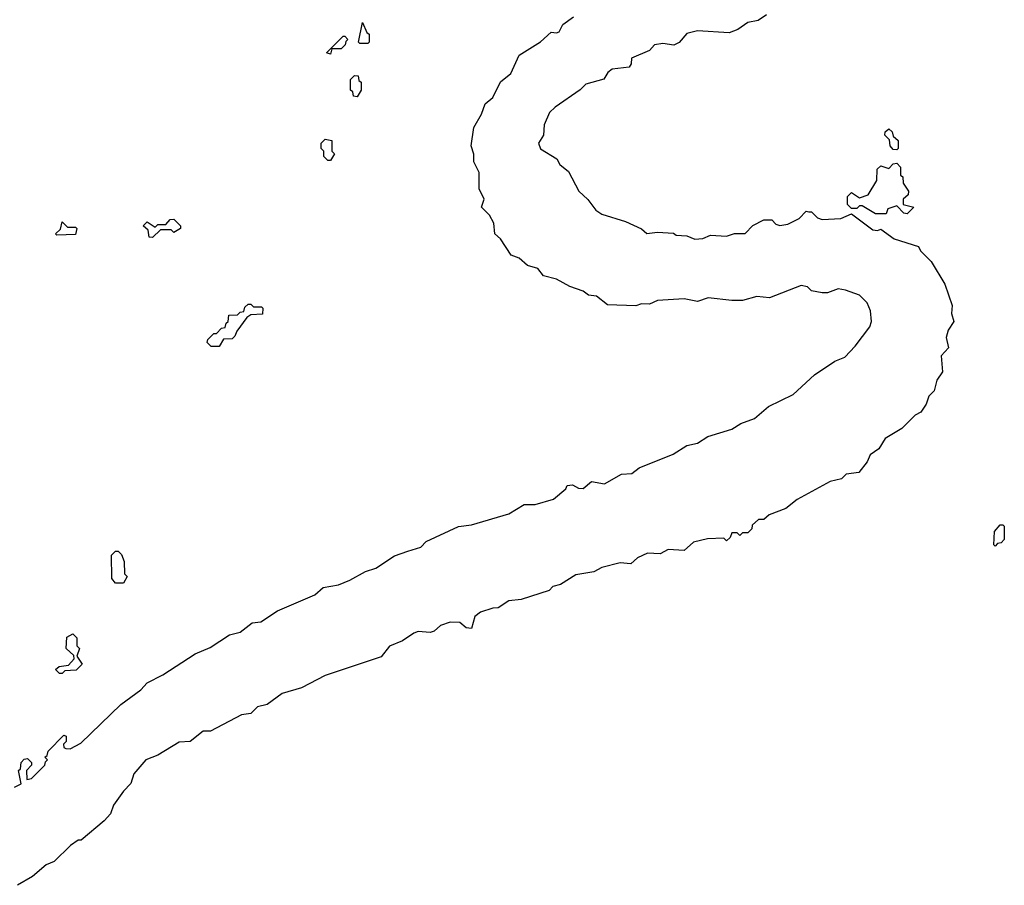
# Model space of a CAD drawing. Extents: x 2494118 to 2687960, y 757339 to 915227.
# Tile 181 of 256: x 2659565 to 2663270, y 780274 to 783530. Entities that reach past the tile are written whole.
import ezdxf

# ---------------------------------------------------------------- set-up
doc = ezdxf.new("R2010")
doc.units = 0

msp = doc.modelspace()

# ---------------------------------------------------------------- linework, layer by layer
at = {"layer": '0CON20XD'}
for points in [[(2659545, 780642.5), (2659570, 780655), (2659560, 780705), (2659568.3, 780711.7), (2659570, 780735), (2659581.7, 780748.3), (2659595, 780750), (2659610, 780735), (2659610, 780725), (2659590, 780705), (2659591.7, 780671.7), (2659610, 780675), (2659660, 780725), (2659661.7, 780738.3), (2659670, 780745), (2659660, 780755), (2659668.3, 780761.7), (2659671.7, 780778.3), (2659731.7, 780838.3), (2659740, 780835), (2659740, 780815), (2659730, 780805), (2659731.7, 780791.7), (2659738.3, 780788.3), (2659755, 780787.5), (2659795, 780808.8), (2659945.8, 780954.2), (2660021.1, 781008.9), (2660044.5, 781035.5), (2660103.3, 781065), (2660225, 781143.8), (2660281.4, 781168.6), (2660355, 781216.2), (2660395, 781226.2), (2660439.3, 781260.7), (2660472.5, 781265), (2660535, 781306.2), (2660675, 781366.2), (2660706.4, 781393.6), (2660765, 781404), (2660807.9, 781422.1), (2660865.8, 781454.2), (2660905, 781466.2), (2660975, 781513.3), (2661025, 781531.2), (2661074.2, 781545.8), (2661095, 781566.7), (2661216.1, 781623.9), (2661265, 781630), (2661405, 781671.2), (2661463.9, 781706.1), (2661505, 781706), (2661573.9, 781726.1), (2661620, 781765), (2661625, 781777.5), (2661645, 781780), (2661667.7, 781767.7), (2661685, 781766), (2661716.7, 781793.3), (2661765, 781784.2), (2661830, 781820), (2661867.8, 781822.2), (2661896, 781844), (2662023.9, 781896.1), (2662075, 781927.5), (2662115, 781936.7), (2662155, 781962.5), (2662245, 781990), (2662278.8, 782011.2), (2662330, 782030), (2662382.5, 782075), (2662475, 782120), (2662556.2, 782193.8), (2662632.5, 782245), (2662669.3, 782260.7), (2662708.3, 782301.7), (2662764, 782375), (2662770, 782395), (2662766.7, 782435), (2662753.8, 782465), (2662725, 782494), (2662672.7, 782512.7), (2662645, 782517.5), (2662605, 782502.5), (2662585, 782502.5), (2662545, 782510), (2662530, 782525), (2662505, 782530), (2662385.9, 782484.1), (2662338.3, 782488.3), (2662285, 782474), (2662245, 782473.3), (2662156.1, 782483.9), (2662115, 782470), (2662065, 782480), (2661965, 782473.8), (2661935, 782460), (2661905, 782461.2), (2661883.9, 782453.9), (2661777, 782457), (2661735, 782490), (2661705, 782494), (2661685, 782508.8), (2661635, 782526), (2661585, 782553.3), (2661536.4, 782566.4), (2661515, 782593.8), (2661475.9, 782605.9), (2661445, 782633.3), (2661414, 782644), (2661373.8, 782705), (2661352.5, 782725), (2661348.8, 782765), (2661332.5, 782795), (2661302.5, 782825), (2661313.3, 782855), (2661293.9, 782893.9), (2661293.8, 782955), (2661273.3, 782995), (2661273.6, 783023.6), (2661263.8, 783055), (2661273.3, 783125), (2661303.3, 783175), (2661316.7, 783213.3), (2661345, 783237.5), (2661373.8, 783296.2), (2661412.5, 783327.5), (2661444, 783396), (2661525, 783446.2), (2661565, 783483.3), (2661585, 783480), (2661595.5, 783484.5), (2661608.6, 783511.4), (2661649.2, 783540.8)], [(2662375, 783548.8), (2662343.6, 783526.4), (2662305, 783520), (2662267, 783493), (2662235, 783480), (2662115, 783488), (2662075, 783477.5), (2662046.4, 783443.6), (2662026.4, 783433.6), (2661985, 783440), (2661953.3, 783435), (2661935, 783413.8), (2661867.5, 783385), (2661866.4, 783363.6), (2661858.3, 783351.7), (2661795, 783343.8), (2661778.3, 783331.7), (2661763.3, 783306.7), (2661695, 783287.5), (2661674, 783266), (2661579.4, 783200.6), (2661559.1, 783180.9), (2661538.8, 783135), (2661535.8, 783095), (2661517.8, 783065), (2661524.5, 783044.5), (2661586.4, 783006.4), (2661597.5, 782985), (2661629.6, 782959.5), (2661669.2, 782885), (2661703.2, 782853.2), (2661733, 782813), (2661755, 782798.1), (2661845, 782771.2), (2661905, 782743.3), (2661925, 782725.8), (2661965, 782731.2), (2662025, 782726.7), (2662035, 782720), (2662075, 782717.5), (2662105, 782704), (2662135, 782706.7), (2662165, 782720), (2662225, 782716), (2662255, 782726), (2662295, 782726.2), (2662323.9, 782756.1), (2662365, 782777.5), (2662395, 782777.5), (2662410.8, 782760.8), (2662425, 782756), (2662455, 782760.8), (2662498.3, 782781.7), (2662525, 782810), (2662535, 782807.5), (2662545, 782807.5), (2662567.5, 782785), (2662585, 782778), (2662655, 782782.5), (2662695, 782800), (2662775, 782740), (2662793, 782737), (2662805, 782742.5), (2662855, 782706.2), (2662946.7, 782676.7), (2662955, 782660), (2662995, 782620), (2663046, 782535), (2663073.8, 782455), (2663071.2, 782425), (2663080, 782395), (2663058.3, 782361.7), (2663051.2, 782335), (2663060, 782295), (2663032, 782265), (2663037.5, 782205), (2663016.1, 782173.9), (2663006.1, 782133.9), (2662986.4, 782113.6), (2662976.1, 782083.9), (2662956.4, 782053.6), (2662935, 782042.5), (2662885, 781992.5), (2662821.2, 781955), (2662797.5, 781915), (2662765, 781892.5), (2662753.6, 781866.4), (2662723, 781827), (2662675, 781820), (2662657, 781803), (2662615, 781792.5), (2662490, 781725), (2662448.3, 781691.7), (2662385, 781667.5), (2662365, 781650), (2662345, 781650), (2662321.7, 781628.3), (2662320, 781615), (2662305, 781600), (2662285, 781600), (2662275, 781590), (2662265, 781600), (2662245, 781600), (2662238.3, 781581.7), (2662225, 781570), (2662215, 781580), (2662153, 781577), (2662100, 781565), (2662065, 781533.3), (2662005, 781536.7), (2661975, 781520), (2661927, 781523), (2661890, 781505), (2661865, 781482.5), (2661825, 781486.7), (2661755, 781468.8), (2661725, 781453.3), (2661658.3, 781441.7), (2661600, 781405), (2661571.7, 781398.3), (2661557, 781383), (2661451.7, 781348.3), (2661405, 781343.3), (2661365, 781317.5), (2661345, 781316.7), (2661299.3, 781300.7), (2661277.5, 781285), (2661265, 781240), (2661245, 781242.5), (2661221.7, 781261.7), (2661185, 781263.3), (2661148.8, 781251.2), (2661125, 781230), (2661110, 781225), (2661065, 781228), (2661048.1, 781221.9), (2661005, 781193.3), (2660956.4, 781173.6), (2660925, 781133.3), (2660715, 781062.5), (2660625, 781016.7), (2660552.5, 780995), (2660496.1, 780953.9), (2660460, 780945), (2660435, 780920), (2660400, 780915), (2660283, 780853), (2660255, 780853.8), (2660205.9, 780814.1), (2660165, 780812.5), (2660085, 780763.3), (2660040, 780745), (2659995, 780692.5), (2659983.6, 780656.4), (2659955, 780627.5), (2659917.5, 780575), (2659907, 780543), (2659883.3, 780516.7), (2659796.2, 780443.8), (2659785, 780443.3), (2659756.1, 780423.9), (2659695, 780362.5), (2659665, 780350), (2659613.3, 780306.7), (2659556.4, 780273.6)], [(2660875, 783440), (2660845, 783440), (2660840, 783445), (2660855, 783520), (2660871.7, 783481.7), (2660880, 783475), (2660880, 783445), (2660875, 783440)], [(2660735, 783400), (2660720, 783405), (2660781.7, 783468.3), (2660788.3, 783468.3), (2660800, 783455), (2660791.7, 783448.3), (2660790, 783435), (2660775, 783420), (2660740, 783420), (2660735, 783400)], [(2660835, 783240), (2660821.7, 783241.7), (2660818.3, 783258.3), (2660810, 783265), (2660810, 783305), (2660825, 783320), (2660838.3, 783318.3), (2660841.7, 783301.7), (2660850, 783295), (2660850, 783265), (2660835, 783240)], [(2662865, 783040), (2662851.7, 783041.7), (2662840, 783055), (2662838.3, 783078.3), (2662820, 783095), (2662821.7, 783108.3), (2662835, 783120), (2662848.3, 783108.3), (2662851.7, 783091.7), (2662870, 783075), (2662870, 783045), (2662865, 783040)], [(2660735, 783000), (2660725, 783000), (2660710, 783015), (2660710, 783035), (2660700, 783045), (2660700, 783065), (2660715, 783080), (2660740, 783075), (2660740, 783035), (2660750, 783025), (2660735, 783000)], [(2662905, 782800), (2662891.7, 782801.7), (2662865, 782830), (2662831.7, 782818.3), (2662825, 782800), (2662785, 782800), (2662735, 782830), (2662725, 782830), (2662715, 782820), (2662695, 782820), (2662680, 782835), (2662680, 782865), (2662695, 782880), (2662725, 782860), (2662758.3, 782871.7), (2662790, 782925), (2662791.7, 782968.3), (2662805, 782980), (2662835, 782970), (2662851.7, 782988.3), (2662865, 782990), (2662880, 782975), (2662880, 782945), (2662888.3, 782938.3), (2662890, 782915), (2662910, 782885), (2662908.3, 782871.7), (2662890, 782855), (2662890, 782835), (2662930, 782825), (2662905, 782800)], [(2659705, 782720), (2659700, 782725), (2659718.3, 782741.7), (2659725, 782770), (2659745, 782750), (2659775, 782750), (2659780, 782745), (2659775, 782722.5), (2659705, 782720)], [(2660065, 782710), (2660051.7, 782711.7), (2660048.3, 782738.3), (2660030, 782755), (2660045, 782770), (2660075, 782750), (2660085, 782760), (2660115, 782760), (2660131.7, 782778.3), (2660145, 782780), (2660170, 782755), (2660170, 782745), (2660145, 782730), (2660135, 782740), (2660095, 782740), (2660065, 782710)], [(2660315, 782300), (2660285, 782300), (2660270, 782315), (2660273, 782327), (2660295, 782350), (2660305, 782350), (2660325, 782370), (2660338.3, 782371.7), (2660341.7, 782388.3), (2660350, 782395), (2660351.7, 782418.3), (2660385, 782420), (2660395, 782430), (2660408.3, 782431.7), (2660411.7, 782448.3), (2660425, 782460), (2660435, 782460), (2660445, 782450), (2660475, 782450), (2660480, 782445), (2660478.3, 782421.7), (2660435, 782420), (2660420, 782410), (2660381.7, 782358.3), (2660375, 782340), (2660365, 782330), (2660331.7, 782328.3), (2660315, 782300)], [(2663235, 781550), (2663230, 781555), (2663232.5, 781605), (2663255, 781630), (2663265, 781630), (2663270, 781625), (2663270, 781575), (2663258.3, 781561.7), (2663245, 781560), (2663235, 781550)], [(2659955, 781410), (2659925, 781410), (2659911.7, 781428.3), (2659910, 781515), (2659925, 781530), (2659935, 781530), (2659948.3, 781518.3), (2659958.3, 781491.7), (2659960, 781445), (2659970, 781435), (2659955, 781410)], [(2659725, 781070), (2659715, 781070), (2659700, 781085), (2659713, 781097), (2659748.3, 781101.7), (2659770, 781125), (2659768.3, 781138.3), (2659740, 781165), (2659743, 781207), (2659765, 781220), (2659780, 781205), (2659780, 781175), (2659790, 781165), (2659780, 781135), (2659800, 781105), (2659777, 781083), (2659735, 781080), (2659725, 781070)]]:
    msp.add_lwpolyline(points, dxfattribs=at)

doc.saveas('drawing.dxf')
